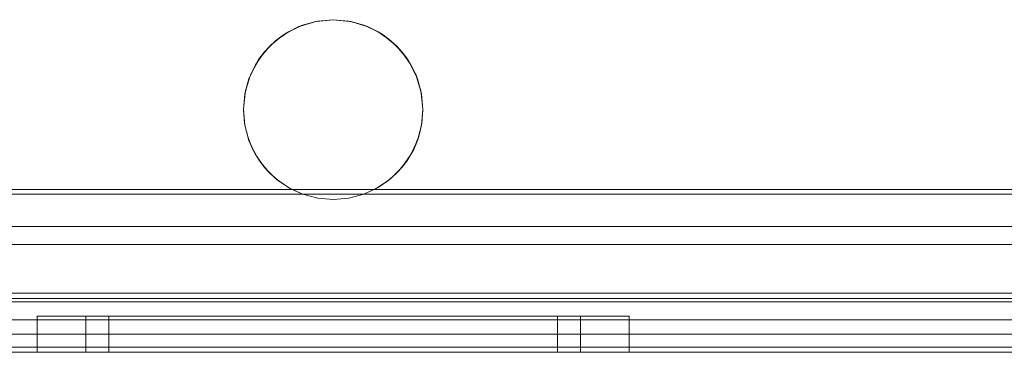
# Model space of a CAD drawing. Extents: x -420 to 300, y 62 to 1112.
# Tile 164 of 227: x -60.916 to -60.367, y 386.585 to 386.77. Entities that reach past the tile are written whole.
import ezdxf

# ---------------------------------------------------------------- set-up
doc = ezdxf.new("R2010")
doc.units = 0
doc.layers.get('0').update_dxf_attribs({"lineweight": 13})

# ---------------------------------------------------------------- blocks, each defined once
blk = doc.blocks.new('Blockreferenz-A06CPV5FL0', base_point=(-61.34085, 386.58521))
at = {"color": 251, "linetype": 'ByBlock', "lineweight": -2, "ltscale": 0.13, "true_color": 0x636363}
for p, q in [((-59.06339, 386.67574), (-61.01832, 386.67574)), ((-59.06086, 386.67321), (-61.02086, 386.67321)), ((-59.06686, 386.65521), (-61.01486, 386.65521)), ((-61.01486, 386.65521), (-59.06686, 386.65521)), ((-58.89086, 386.61809), (-61.19086, 386.61809)), ((-61.01486, 386.60321), (-59.06686, 386.60321)), ((-59.06686, 386.60321), (-61.01486, 386.60321)), ((-58.89086, 386.58809), (-61.19086, 386.58809)), ((-61.19086, 386.58521), (-58.89086, 386.58521))]:
    blk.add_line(p, q, dxfattribs=at)
blk = doc.blocks.new('Blockreferenz-A06CPV5NL0', base_point=(-61.34085, 386.58521))
at = {"color": 9, "linetype": 'ByBlock', "lineweight": -2, "ltscale": 0.13, "true_color": 0xc1c9c4}
for p, q in [((-60.75305, 386.76851), (-60.75903, 386.76669)), ((-60.75796, 386.76719), (-60.74954, 386.76945)), ((-60.75061, 386.76925), (-60.75796, 386.76719)), ((-60.75061, 386.76925), (-60.75305, 386.76851)), ((-60.74954, 386.76945), (-60.75061, 386.76925)), ((-60.7501, 386.7693), (-60.75061, 386.76925)), ((-60.74086, 386.77021), (-60.7501, 386.7693)), ((-60.74954, 386.76945), (-60.74086, 386.77021)), ((-60.74086, 386.77021), (-60.74954, 386.76945)), ((-60.74086, 386.77021), (-60.73217, 386.76945)), ((-60.73161, 386.7693), (-60.74086, 386.77021)), ((-60.73217, 386.76945), (-60.74086, 386.77021)), ((-60.73217, 386.76945), (-60.72375, 386.76719)), ((-60.7311, 386.76925), (-60.73217, 386.76945)), ((-60.7311, 386.76925), (-60.73161, 386.7693)), ((-60.72867, 386.76851), (-60.7311, 386.76925)), ((-60.72375, 386.76719), (-60.7311, 386.76925)), ((-60.72269, 386.76669), (-60.72867, 386.76851)), ((-60.773, 386.7585), (-60.76586, 386.7635)), ((-60.76586, 386.7635), (-60.76863, 386.76178)), ((-60.7623, 386.76517), (-60.76732, 386.76248)), ((-60.76586, 386.7635), (-60.75796, 386.76719)), ((-60.75999, 386.7664), (-60.76586, 386.7635)), ((-60.75999, 386.7664), (-60.7623, 386.76517)), ((-60.75796, 386.76719), (-60.75999, 386.7664)), ((-60.75903, 386.76669), (-60.75999, 386.7664)), ((-60.72375, 386.76719), (-60.71585, 386.7635)), ((-60.72172, 386.7664), (-60.72375, 386.76719)), ((-60.72172, 386.7664), (-60.72269, 386.76669)), ((-60.71941, 386.76517), (-60.72172, 386.7664)), ((-60.71585, 386.7635), (-60.72172, 386.7664)), ((-60.71439, 386.76248), (-60.71941, 386.76517)), ((-60.71585, 386.7635), (-60.70871, 386.7585)), ((-60.71308, 386.76178), (-60.71585, 386.7635)), ((-60.77917, 386.75234), (-60.773, 386.7585)), ((-60.773, 386.7585), (-60.77621, 386.75556)), ((-60.77045, 386.76029), (-60.77471, 386.75679)), ((-60.76863, 386.76178), (-60.773, 386.7585)), ((-60.76863, 386.76178), (-60.77045, 386.76029)), ((-60.76732, 386.76248), (-60.76863, 386.76178)), ((-60.71308, 386.76178), (-60.71439, 386.76248)), ((-60.71127, 386.76029), (-60.71308, 386.76178)), ((-60.70871, 386.7585), (-60.71308, 386.76178)), ((-60.707, 386.75679), (-60.71127, 386.76029)), ((-60.70871, 386.7585), (-60.70254, 386.75234)), ((-60.7055, 386.75556), (-60.70871, 386.7585)), ((-60.78417, 386.74519), (-60.77917, 386.75234)), ((-60.77917, 386.75234), (-60.78243, 386.74799)), ((-60.77745, 386.75406), (-60.78095, 386.74979)), ((-60.77621, 386.75556), (-60.77917, 386.75234)), ((-60.77621, 386.75556), (-60.77745, 386.75406)), ((-60.77471, 386.75679), (-60.77621, 386.75556)), ((-60.7055, 386.75556), (-60.707, 386.75679)), ((-60.70426, 386.75406), (-60.7055, 386.75556)), ((-60.70254, 386.75234), (-60.7055, 386.75556)), ((-60.70076, 386.74979), (-60.70426, 386.75406)), ((-60.70254, 386.75234), (-60.69755, 386.74519)), ((-60.69928, 386.74799), (-60.70254, 386.75234)), ((-60.78314, 386.74666), (-60.78582, 386.74165)), ((-60.78243, 386.74799), (-60.78417, 386.74519)), ((-60.78243, 386.74799), (-60.78314, 386.74666)), ((-60.78095, 386.74979), (-60.78243, 386.74799)), ((-60.69928, 386.74799), (-60.70076, 386.74979)), ((-60.69858, 386.74666), (-60.69928, 386.74799)), ((-60.69755, 386.74519), (-60.69928, 386.74799)), ((-60.6959, 386.74165), (-60.69858, 386.74666)), ((-60.78785, 386.73729), (-60.78417, 386.74519)), ((-60.78417, 386.74519), (-60.78705, 386.73934)), ((-60.78582, 386.74165), (-60.78705, 386.73934)), ((-60.69755, 386.74519), (-60.69386, 386.73729)), ((-60.69466, 386.73934), (-60.69755, 386.74519)), ((-60.69466, 386.73934), (-60.6959, 386.74165)), ((-60.7901, 386.72887), (-60.78785, 386.73729)), ((-60.78785, 386.73729), (-60.78989, 386.72996)), ((-60.78735, 386.73837), (-60.78915, 386.73241)), ((-60.78705, 386.73934), (-60.78785, 386.73729)), ((-60.78705, 386.73934), (-60.78735, 386.73837)), ((-60.69437, 386.73837), (-60.69466, 386.73934)), ((-60.69386, 386.73729), (-60.69466, 386.73934)), ((-60.69256, 386.73241), (-60.69437, 386.73837)), ((-60.69386, 386.73729), (-60.69161, 386.72887)), ((-60.69182, 386.72996), (-60.69386, 386.73729)), ((-60.78915, 386.73241), (-60.78989, 386.72996)), ((-60.69182, 386.72996), (-60.69256, 386.73241)), ((-60.79086, 386.72018), (-60.7901, 386.72887)), ((-60.7901, 386.72887), (-60.79086, 386.72021)), ((-60.78995, 386.72944), (-60.79084, 386.7204)), ((-60.78989, 386.72996), (-60.7901, 386.72887)), ((-60.78989, 386.72996), (-60.78995, 386.72944)), ((-60.69177, 386.72944), (-60.69182, 386.72996)), ((-60.69161, 386.72887), (-60.69182, 386.72996)), ((-60.69087, 386.7204), (-60.69177, 386.72944)), ((-60.69161, 386.72887), (-60.69086, 386.72018)), ((-60.69086, 386.72021), (-60.69161, 386.72887)), ((-60.79084, 386.7204), (-60.79086, 386.72021)), ((-60.79086, 386.72021), (-60.79085, 386.72019)), ((-60.79086, 386.72021), (-60.79086, 386.72018)), ((-60.79009, 386.7115), (-60.79086, 386.72018)), ((-60.79086, 386.72018), (-60.79027, 386.7126)), ((-60.79085, 386.72019), (-60.79084, 386.72001)), ((-60.79084, 386.72001), (-60.79027, 386.7126)), ((-60.69086, 386.72018), (-60.69162, 386.7115)), ((-60.69144, 386.7126), (-60.69086, 386.72018)), ((-60.69144, 386.7126), (-60.69087, 386.72001)), ((-60.69086, 386.72021), (-60.69087, 386.7204)), ((-60.69087, 386.72001), (-60.69086, 386.72019)), ((-60.69086, 386.72019), (-60.69086, 386.72021)), ((-60.69086, 386.72018), (-60.69086, 386.72021)), ((-60.79027, 386.7126), (-60.79014, 386.71201)), ((-60.79027, 386.7126), (-60.79009, 386.7115)), ((-60.79014, 386.71201), (-60.78952, 386.70938)), ((-60.78783, 386.70308), (-60.79009, 386.7115)), ((-60.79009, 386.7115), (-60.78854, 386.70516)), ((-60.78952, 386.70938), (-60.78854, 386.70516)), ((-60.69162, 386.7115), (-60.69388, 386.70308)), ((-60.69317, 386.70516), (-60.69162, 386.7115)), ((-60.69317, 386.70516), (-60.69219, 386.70938)), ((-60.69219, 386.70938), (-60.69158, 386.71201)), ((-60.69162, 386.7115), (-60.69144, 386.7126)), ((-60.69158, 386.71201), (-60.69144, 386.7126)), ((-60.78854, 386.70516), (-60.78809, 386.70404)), ((-60.78854, 386.70516), (-60.78783, 386.70308)), ((-60.78809, 386.70404), (-60.78691, 386.7011)), ((-60.78414, 386.69518), (-60.78783, 386.70308)), ((-60.78783, 386.70308), (-60.78569, 386.69808)), ((-60.69388, 386.70308), (-60.69757, 386.69518)), ((-60.69602, 386.69808), (-60.69388, 386.70308)), ((-60.6948, 386.7011), (-60.69362, 386.70404)), ((-60.69388, 386.70308), (-60.69317, 386.70516)), ((-60.69362, 386.70404), (-60.69317, 386.70516)), ((-60.78691, 386.7011), (-60.78569, 386.69808)), ((-60.78569, 386.69808), (-60.78476, 386.6965)), ((-60.78569, 386.69808), (-60.78414, 386.69518)), ((-60.69757, 386.69518), (-60.69602, 386.69808)), ((-60.69695, 386.6965), (-60.69602, 386.69808)), ((-60.69602, 386.69808), (-60.6948, 386.7011)), ((-60.78476, 386.6965), (-60.78307, 386.69365)), ((-60.77913, 386.68804), (-60.78414, 386.69518)), ((-60.78414, 386.69518), (-60.7818, 386.69151)), ((-60.78307, 386.69365), (-60.7818, 386.69151)), ((-60.69757, 386.69518), (-60.70258, 386.68804)), ((-60.69991, 386.69151), (-60.69757, 386.69518)), ((-60.69991, 386.69151), (-60.69864, 386.69365)), ((-60.69864, 386.69365), (-60.69695, 386.6965)), ((-60.7818, 386.69151), (-60.78021, 386.68958)), ((-60.7818, 386.69151), (-60.77913, 386.68804)), ((-60.78021, 386.68958), (-60.77811, 386.68701)), ((-60.77296, 386.68188), (-60.77913, 386.68804)), ((-60.77913, 386.68804), (-60.77695, 386.68561)), ((-60.77811, 386.68701), (-60.77695, 386.68561)), ((-60.70258, 386.68804), (-60.70875, 386.68188)), ((-60.70476, 386.68561), (-60.70258, 386.68804)), ((-60.70476, 386.68561), (-60.70361, 386.68701)), ((-60.70361, 386.68701), (-60.7015, 386.68958)), ((-60.70258, 386.68804), (-60.69991, 386.69151)), ((-60.7015, 386.68958), (-60.69991, 386.69151)), ((-60.77695, 386.68561), (-60.77451, 386.68342)), ((-60.77695, 386.68561), (-60.77296, 386.68188)), ((-60.77451, 386.68342), (-60.77215, 386.68131)), ((-60.76582, 386.67688), (-60.77296, 386.68188)), ((-60.77296, 386.68188), (-60.77127, 386.68052)), ((-60.77215, 386.68131), (-60.77127, 386.68052)), ((-60.70875, 386.68188), (-60.71589, 386.67688)), ((-60.71044, 386.68052), (-60.70875, 386.68188)), ((-60.71044, 386.68052), (-60.70956, 386.68131)), ((-60.70956, 386.68131), (-60.7072, 386.68342)), ((-60.70875, 386.68188), (-60.70476, 386.68561)), ((-60.7072, 386.68342), (-60.70476, 386.68561)), ((-60.77127, 386.68052), (-60.76761, 386.67814)), ((-60.77127, 386.68052), (-60.76582, 386.67688)), ((-60.76761, 386.67814), (-60.76536, 386.67667)), ((-60.75791, 386.67321), (-60.76582, 386.67688)), ((-60.76582, 386.67688), (-60.76487, 386.67635)), ((-60.76536, 386.67667), (-60.76487, 386.67635)), ((-60.76487, 386.67635), (-60.75791, 386.67321)), ((-60.71589, 386.67688), (-60.7238, 386.67321)), ((-60.7238, 386.67321), (-60.71684, 386.67635)), ((-60.71684, 386.67635), (-60.71589, 386.67688)), ((-60.71684, 386.67635), (-60.71635, 386.67667)), ((-60.71635, 386.67667), (-60.7141, 386.67814)), ((-60.71589, 386.67688), (-60.71044, 386.68052)), ((-60.7141, 386.67814), (-60.71044, 386.68052)), ((-60.75791, 386.67321), (-61.04832, 386.67321)), ((-61.04807, 386.67321), (-60.75791, 386.67321)), ((-60.75791, 386.67321), (-60.74952, 386.67096)), ((-60.74952, 386.67096), (-60.75791, 386.67321)), ((-60.75791, 386.67321), (-60.75791, 386.67321)), ((-60.74952, 386.67096), (-60.74086, 386.67021)), ((-60.74086, 386.67021), (-60.74952, 386.67096)), ((-60.74086, 386.67021), (-60.7322, 386.67096)), ((-60.7322, 386.67096), (-60.74086, 386.67021)), ((-60.7322, 386.67096), (-60.7238, 386.67321)), ((-60.7238, 386.67321), (-60.7322, 386.67096)), ((-60.7238, 386.67321), (-60.30586, 386.67321)), ((-60.30586, 386.67321), (-60.7238, 386.67321)), ((-60.7238, 386.67321), (-60.7238, 386.67321)), ((-59.06686, 386.64521), (-61.01486, 386.64521)), ((-61.01486, 386.64521), (-60.30586, 386.64521)), ((-60.34086, 386.61521), (-61.19086, 386.61521)), ((-58.89086, 386.61321), (-61.19086, 386.61321)), ((-61.01486, 386.61321), (-59.06686, 386.61321)), ((-60.90023, 386.60521), (-60.90586, 386.60521)), ((-60.90586, 386.60521), (-60.90586, 386.58521)), ((-60.90586, 386.60521), (-60.90023, 386.60521)), ((-60.88375, 386.60521), (-60.90023, 386.60521)), ((-60.90023, 386.60521), (-60.88375, 386.60521)), ((-60.85753, 386.60521), (-60.88375, 386.60521)), ((-60.88375, 386.60521), (-60.85753, 386.60521)), ((-60.87406, 386.60521), (-60.87876, 386.60521)), ((-60.87876, 386.60521), (-60.87876, 386.58521)), ((-60.87876, 386.60521), (-60.87406, 386.60521)), ((-60.86028, 386.60521), (-60.87406, 386.60521)), ((-60.87406, 386.60521), (-60.86028, 386.60521)), ((-60.8616, 386.60521), (-60.86586, 386.60521)), ((-60.86586, 386.60521), (-60.86586, 386.58521)), ((-60.8616, 386.60521), (-60.86586, 386.60521)), ((-60.84911, 386.60521), (-60.8616, 386.60521)), ((-60.84911, 386.60521), (-60.8616, 386.60521)), ((-60.83837, 386.60521), (-60.86028, 386.60521)), ((-60.86028, 386.60521), (-60.83837, 386.60521)), ((-60.82336, 386.60521), (-60.85753, 386.60521)), ((-60.85753, 386.60521), (-60.82336, 386.60521)), ((-60.82924, 386.60521), (-60.84911, 386.60521)), ((-60.82924, 386.60521), (-60.84911, 386.60521)), ((-60.80981, 386.60521), (-60.83837, 386.60521)), ((-60.83837, 386.60521), (-60.80981, 386.60521)), ((-60.80336, 386.60521), (-60.82924, 386.60521)), ((-60.80336, 386.60521), (-60.82924, 386.60521)), ((-60.78356, 386.60521), (-60.82336, 386.60521)), ((-60.82336, 386.60521), (-60.78356, 386.60521)), ((-60.77655, 386.60521), (-60.80981, 386.60521)), ((-60.80981, 386.60521), (-60.77655, 386.60521)), ((-60.77321, 386.60521), (-60.80336, 386.60521)), ((-60.77321, 386.60521), (-60.80336, 386.60521)), ((-60.74086, 386.60521), (-60.78356, 386.60521)), ((-60.78356, 386.60521), (-60.74086, 386.60521)), ((-60.74086, 386.60521), (-60.77655, 386.60521)), ((-60.77655, 386.60521), (-60.74086, 386.60521)), ((-60.74086, 386.60521), (-60.77321, 386.60521)), ((-60.74086, 386.60521), (-60.77321, 386.60521)), ((-60.70516, 386.60521), (-60.74086, 386.60521)), ((-60.69815, 386.60521), (-60.74086, 386.60521)), ((-60.7085, 386.60521), (-60.74086, 386.60521)), ((-60.74086, 386.60521), (-60.70516, 386.60521)), ((-60.74086, 386.60521), (-60.69815, 386.60521)), ((-60.7085, 386.60521), (-60.74086, 386.60521)), ((-60.67836, 386.60521), (-60.7085, 386.60521)), ((-60.67836, 386.60521), (-60.7085, 386.60521)), ((-60.67191, 386.60521), (-60.70516, 386.60521)), ((-60.70516, 386.60521), (-60.67191, 386.60521)), ((-60.65836, 386.60521), (-60.69815, 386.60521)), ((-60.69815, 386.60521), (-60.65836, 386.60521)), ((-60.65247, 386.60521), (-60.67836, 386.60521)), ((-60.65247, 386.60521), (-60.67836, 386.60521)), ((-60.64335, 386.60521), (-60.67191, 386.60521)), ((-60.67191, 386.60521), (-60.64335, 386.60521)), ((-60.62418, 386.60521), (-60.65836, 386.60521)), ((-60.65836, 386.60521), (-60.62418, 386.60521)), ((-60.6326, 386.60521), (-60.65247, 386.60521)), ((-60.6326, 386.60521), (-60.65247, 386.60521)), ((-60.62143, 386.60521), (-60.64335, 386.60521)), ((-60.64335, 386.60521), (-60.62143, 386.60521)), ((-60.62012, 386.60521), (-60.6326, 386.60521)), ((-60.62012, 386.60521), (-60.6326, 386.60521)), ((-60.59796, 386.60521), (-60.62418, 386.60521)), ((-60.62418, 386.60521), (-60.59796, 386.60521)), ((-60.60765, 386.60521), (-60.62143, 386.60521)), ((-60.62143, 386.60521), (-60.60765, 386.60521)), ((-60.61586, 386.60521), (-60.62012, 386.60521)), ((-60.61586, 386.60521), (-60.62012, 386.60521)), ((-60.61586, 386.58521), (-60.61586, 386.60521)), ((-60.60296, 386.60521), (-60.60765, 386.60521)), ((-60.60765, 386.60521), (-60.60296, 386.60521)), ((-60.60296, 386.58521), (-60.60296, 386.60521)), ((-60.58148, 386.60521), (-60.59796, 386.60521)), ((-60.59796, 386.60521), (-60.58148, 386.60521)), ((-60.57586, 386.60521), (-60.58148, 386.60521)), ((-60.58148, 386.60521), (-60.57586, 386.60521)), ((-60.57586, 386.58521), (-60.57586, 386.60521)), ((-60.04086, 386.59521), (-61.08086, 386.59521)), ((-60.04086, 386.59521), (-61.08086, 386.59521)), ((-59.01086, 386.59521), (-61.07086, 386.59521)), ((-59.01086, 386.59521), (-61.07086, 386.59521)), ((-61.19086, 386.58521), (-58.89086, 386.58521)), ((-61.19086, 386.58521), (-58.89086, 386.58521)), ((-61.08086, 386.58521), (-60.04086, 386.58521)), ((-60.04086, 386.58521), (-61.08086, 386.58521)), ((-61.07086, 386.58521), (-59.01086, 386.58521)), ((-59.01086, 386.58521), (-61.07086, 386.58521)), ((-60.90586, 386.58521), (-60.90023, 386.58521)), ((-60.90586, 386.58521), (-60.90023, 386.58521)), ((-60.90023, 386.58521), (-60.88375, 386.58521)), ((-60.90023, 386.58521), (-60.88375, 386.58521)), ((-60.88375, 386.58521), (-60.85753, 386.58521)), ((-60.88375, 386.58521), (-60.85753, 386.58521)), ((-60.87876, 386.58521), (-60.87611, 386.58521)), ((-60.87876, 386.58521), (-60.87611, 386.58521)), ((-60.87611, 386.58521), (-60.86826, 386.58521)), ((-60.87611, 386.58521), (-60.86826, 386.58521)), ((-60.86826, 386.58521), (-60.85552, 386.58521)), ((-60.86826, 386.58521), (-60.85552, 386.58521)), ((-60.86586, 386.58521), (-60.86345, 386.58521)), ((-60.86586, 386.58521), (-60.86345, 386.58521)), ((-60.86345, 386.58521), (-60.85634, 386.58521)), ((-60.86345, 386.58521), (-60.85634, 386.58521)), ((-60.85753, 386.58521), (-60.82336, 386.58521)), ((-60.85753, 386.58521), (-60.82336, 386.58521)), ((-60.85634, 386.58521), (-60.84479, 386.58521)), ((-60.85634, 386.58521), (-60.84479, 386.58521)), ((-60.85552, 386.58521), (-60.83837, 386.58521)), ((-60.85552, 386.58521), (-60.83837, 386.58521)), ((-60.84479, 386.58521), (-60.82924, 386.58521)), ((-60.84479, 386.58521), (-60.82924, 386.58521)), ((-60.83837, 386.58521), (-60.81747, 386.58521)), ((-60.83837, 386.58521), (-60.81747, 386.58521)), ((-60.82924, 386.58521), (-60.8103, 386.58521)), ((-60.82924, 386.58521), (-60.8103, 386.58521)), ((-60.82336, 386.58521), (-60.78356, 386.58521)), ((-60.82336, 386.58521), (-60.78356, 386.58521)), ((-60.81747, 386.58521), (-60.79363, 386.58521)), ((-60.81747, 386.58521), (-60.79363, 386.58521)), ((-60.8103, 386.58521), (-60.78869, 386.58521)), ((-60.8103, 386.58521), (-60.78869, 386.58521)), ((-60.79363, 386.58521), (-60.76776, 386.58521)), ((-60.79363, 386.58521), (-60.76776, 386.58521)), ((-60.78869, 386.58521), (-60.76524, 386.58521)), ((-60.78869, 386.58521), (-60.76524, 386.58521)), ((-60.78356, 386.58521), (-60.74086, 386.58521)), ((-60.78356, 386.58521), (-60.74086, 386.58521)), ((-60.76776, 386.58521), (-60.74086, 386.58521)), ((-60.76776, 386.58521), (-60.74086, 386.58521)), ((-60.76524, 386.58521), (-60.74086, 386.58521)), ((-60.76524, 386.58521), (-60.74086, 386.58521)), ((-60.74086, 386.58521), (-60.71395, 386.58521)), ((-60.74086, 386.58521), (-60.69815, 386.58521)), ((-60.74086, 386.58521), (-60.71647, 386.58521)), ((-60.74086, 386.58521), (-60.69815, 386.58521)), ((-60.74086, 386.58521), (-60.71395, 386.58521)), ((-60.74086, 386.58521), (-60.71647, 386.58521)), ((-60.71647, 386.58521), (-60.69302, 386.58521)), ((-60.71647, 386.58521), (-60.69302, 386.58521)), ((-60.71395, 386.58521), (-60.68808, 386.58521)), ((-60.71395, 386.58521), (-60.68808, 386.58521)), ((-60.69815, 386.58521), (-60.65836, 386.58521)), ((-60.69815, 386.58521), (-60.65836, 386.58521)), ((-60.69302, 386.58521), (-60.67141, 386.58521)), ((-60.69302, 386.58521), (-60.67141, 386.58521)), ((-60.68808, 386.58521), (-60.66424, 386.58521)), ((-60.68808, 386.58521), (-60.66424, 386.58521)), ((-60.67141, 386.58521), (-60.65247, 386.58521)), ((-60.67141, 386.58521), (-60.65247, 386.58521)), ((-60.66424, 386.58521), (-60.64335, 386.58521)), ((-60.66424, 386.58521), (-60.64335, 386.58521)), ((-60.65836, 386.58521), (-60.62418, 386.58521)), ((-60.65836, 386.58521), (-60.62418, 386.58521)), ((-60.65247, 386.58521), (-60.63692, 386.58521)), ((-60.65247, 386.58521), (-60.63692, 386.58521)), ((-60.64335, 386.58521), (-60.6262, 386.58521)), ((-60.64335, 386.58521), (-60.6262, 386.58521)), ((-60.63692, 386.58521), (-60.62537, 386.58521)), ((-60.63692, 386.58521), (-60.62537, 386.58521)), ((-60.6262, 386.58521), (-60.61345, 386.58521)), ((-60.6262, 386.58521), (-60.61345, 386.58521)), ((-60.62537, 386.58521), (-60.61826, 386.58521)), ((-60.62537, 386.58521), (-60.61826, 386.58521)), ((-60.62418, 386.58521), (-60.59796, 386.58521)), ((-60.62418, 386.58521), (-60.59796, 386.58521)), ((-60.61826, 386.58521), (-60.61586, 386.58521)), ((-60.61826, 386.58521), (-60.61586, 386.58521)), ((-60.61345, 386.58521), (-60.60561, 386.58521)), ((-60.61345, 386.58521), (-60.60561, 386.58521)), ((-60.60561, 386.58521), (-60.60296, 386.58521)), ((-60.60561, 386.58521), (-60.60296, 386.58521)), ((-60.59796, 386.58521), (-60.58148, 386.58521)), ((-60.59796, 386.58521), (-60.58148, 386.58521)), ((-60.58148, 386.58521), (-60.57586, 386.58521)), ((-60.58148, 386.58521), (-60.57586, 386.58521))]:
    blk.add_line(p, q, dxfattribs=at)

msp = doc.modelspace()

# ---------------------------------------------------------------- block references
at = {"ltscale": 0.13}
for name in ['Blockreferenz-A06CPV5FL0', 'Blockreferenz-A06CPV5NL0']:
    msp.add_blockref(name, (-61.34085, 386.58521), dxfattribs=at)

doc.saveas('drawing.dxf')
